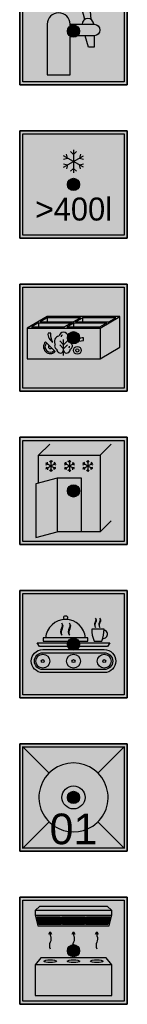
# Model space of a CAD drawing. Header units: millimetres. Extents: x -20879 to 80472, y -12121 to 39016.
# Tile 58 of 63: x 73412 to 74112, y 5778 to 12203. Entities that reach past the tile are written whole.
import ezdxf
from ezdxf.enums import TextEntityAlignment as Align

# ---------------------------------------------------------------- set-up
doc = ezdxf.new("R2010")
doc.units = ezdxf.units.MM
doc.layers.add('RVB-VB-RBI_Keukenapparatuur', color=7, linetype='Continuous')
doc.layers.add('RVB-VB-RBI_Tekst', color=7, linetype='Continuous')
doc.layers.add('RVB-VB-V_Aanwijslijn', color=7, linetype='Continuous', true_color=0xff0001)
doc.styles.add('DVD_ALG 1.8mm_RE', font='arial.ttf', dxfattribs={"height": 1.8})

# ---------------------------------------------------------------- blocks, each defined once
blk = doc.blocks.new('RVB_KOE_005_icon')
at = {"layer": 'RVB-VB-RBI_Keukenapparatuur', "true_color": 0xe3e3e3}
h = blk.add_hatch(color=254, dxfattribs=at)
h.dxf.hatch_style = 1
h.paths.add_polyline_path([(-3.5, 3.5), (-3.5, -3.5), (3.5, -3.5), (3.5, 3.5)])
at = {"layer": 'RVB-VB-RBI_Keukenapparatuur', "true_color": 0x000000}
h = blk.add_hatch(color=18, dxfattribs=at)
h.dxf.hatch_style = 1
h.paths.add_polyline_path([(-3.5, -3.5), (3.5, -3.5), (3.5, 3.5), (-3.5, 3.5)])
h.paths.add_polyline_path([(-3.3, 3.3), (3.3, 3.3), (3.3, -3.3), (-3.3, -3.3)], flags=16)
at = {"layer": 'Defpoints'}
blk.add_lwpolyline([(-3.5, -3.5), (3.5, -3.5), (3.5, 3.5), (-3.5, 3.5)], close=True, dxfattribs=at)
at = {"layer": 'RVB-VB-RBI_Keukenapparatuur', "color": 18, "true_color": 0x000000}
for points in [[(-3.5, 3.5), (3.5, 3.5), (3.5, -3.5), (-3.5, -3.5)], [(-3.3, 3.3), (3.3, 3.3), (3.3, -3.3), (-3.3, -3.3)]]:
    blk.add_lwpolyline(points, close=True, dxfattribs=at)
at = {"layer": 'RVB-VB-RBI_Keukenapparatuur'}
for points in [[(-3.025, 0.625), (1.725, 0.625), (3.025, 1.375), (-1.725, 1.375), (-3.025, 0.625)], [(-3.025, 0.625), (-3.025, -1.375), (1.725, -1.375), (3.025, -0.625), (3.025, 1.375)], [(0.445, 1.3), (-1.705, 1.3), (-2.16, 1.037)], [(-1.705, 1.3), (-1.705, 1.037)], [(0.445, 1.3), (-0.01, 1.037)], [(0.14, 1.037), (0.595, 1.3)], [(2.29, 1.037), (2.745, 1.3), (0.595, 1.3)], [(0.595, 1.3), (0.595, 1.037)], [(-2.29, 0.962), (-2.745, 0.7), (-0.595, 0.7)], [(-2.29, 0.962), (-0.14, 0.962)], [(-2.29, 0.962), (-2.29, 0.7)], [(-2.16, 1.037), (-0.01, 1.037)], [(-0.14, 0.962), (-0.595, 0.7)], [(-0.445, 0.7), (1.705, 0.7), (2.16, 0.962)], [(-0.445, 0.7), (0.01, 0.962)], [(0.01, 0.962), (2.16, 0.962)], [(0.01, 0.962), (0.01, 0.7)], [(0.14, 1.037), (2.29, 1.037)], [(1.725, 0.625), (1.725, -1.375)], [(-1.823, -0.273), (-1.19, -0.906)], [(-0.649, -0.456), (-0.895, -0.209)], [(-0.649, -0.718), (-0.895, -0.472)], [(-0.649, -1.16), (-0.649, -0.125)], [(-0.649, -0.456), (-0.402, -0.209)], [(-0.649, -0.718), (-0.402, -0.472)]]:
    blk.add_lwpolyline(points, dxfattribs=at)
for points in [[(-1.484, 0.292), (-1.656, 0.292, 0.329203), (-1.337, -0.294, -0.122857), (-1.484, 0.292, -0.7688)], [(0.655, -0.189), (0.655, -0.017, 0.329203), (0.068, -0.337, -0.122857), (0.655, -0.189, -0.7688)]]:
    blk.add_lwpolyline(points, format="xyb", dxfattribs=at)
for radius in [0.256, 0.107]:
    blk.add_circle((0.249, -0.828), radius, dxfattribs=at)
for centre, radius, start, end in [((-0.933, -0.225), 0.315, 94.62901, 216.56442), ((-0.642, 0.036), 0.321, 91.25757, 170.45696), ((-0.614, 0.018), 0.202, 117.80402, 171.593), ((-0.656, 0.036), 0.321, 9.54304, 88.74243), ((-0.365, -0.225), 0.315, 323.43558, 85.37099), ((-1.506, -0.59), 0.447, 135, 315), ((-1.506, -0.59), 0.351, 135, 315), ((-1.506, -0.59), 0.124, 135, 315), ((-0.989, -0.547), 0.238, 145.65656, 244.85654), ((-0.375, -0.56), 0.126, 312.21048, 7.85546), ((-0.309, -0.547), 0.238, 295.14346, 34.34344), ((-0.86, -0.774), 0.23, 177.03708, 336.35322), ((-0.438, -0.774), 0.23, 203.64678, 2.96292)]:
    blk.add_arc(centre, radius, start, end, dxfattribs=at)
blk = doc.blocks.new('RVB_KOE_005')
at = {"layer": 'RVB-VB-V_Aanwijslijn'}
h = blk.add_hatch(color=256, dxfattribs=at)
h.dxf.hatch_style = 1
edge = h.paths.add_edge_path()
edge.add_arc((0, 0), 0.4, 0, 360)
at = {"layer": 'Defpoints'}
for points in [[(-0.011, 0.008), (0.011, 0.008)], [(0, 0.017), (0, 0.008)]]:
    blk.add_lwpolyline(points, dxfattribs=at)
at = {"layer": 'RVB-VB-V_Aanwijslijn'}
blk.add_line((0, 0.01), (0, 0), dxfattribs=at)
blk.add_circle((0, 0), 0.4, dxfattribs=at)
blk.add_blockref('RVB_KOE_005_icon', (0, 0))
at = {"layer": 'RVB-VB-RBI_Tekst', "lineweight": 5, "style": 'DVD_ALG 1.8mm_RE', "flags": 1}
for tag, p in [('$RUIMTECODE', (8.121, 5.039)), ('$FABRIKANT', (8.125, 2.798)), ('$BOUWJAAR', (8.134, 0.857)), ('$NADERE_LOCATIEBEPALING', (8.139, -1.384))]:
    blk.add_attdef(tag, p, '', height=1.4, dxfattribs=at)
at = {"layer": 'RVB-VB-RBI_Tekst', "color": 18, "true_color": 0x000000, "style": 'DVD_ALG 1.8mm_RE'}
blk.add_attdef('$BI_CODE', text='', height=1, dxfattribs=at).set_placement((3.166, 2.165), align=Align.RIGHT)
blk = doc.blocks.new('RVB_KOE_006_icon')
at = {"layer": 'RVB-VB-RBI_Keukenapparatuur', "true_color": 0xe3e3e3}
h = blk.add_hatch(color=254, dxfattribs=at)
h.dxf.hatch_style = 1
h.paths.add_polyline_path([(-3.5, 3.5), (-3.5, -3.5), (3.5, -3.5), (3.5, 3.5)])
at = {"layer": 'RVB-VB-RBI_Keukenapparatuur', "true_color": 0x000000}
h = blk.add_hatch(color=18, dxfattribs=at)
h.dxf.hatch_style = 1
h.paths.add_polyline_path([(-3.5, -3.5), (3.5, -3.5), (3.5, 3.5), (-3.5, 3.5)])
h.paths.add_polyline_path([(-3.3, 3.3), (3.3, 3.3), (3.3, -3.3), (-3.3, -3.3)], flags=16)
at = {"layer": 'Defpoints'}
blk.add_lwpolyline([(-3.5, -3.5), (3.5, -3.5), (3.5, 3.5), (-3.5, 3.5)], close=True, dxfattribs=at)
at = {"layer": 'RVB-VB-RBI_Keukenapparatuur', "color": 18, "true_color": 0x000000}
for points in [[(-3.5, 3.5), (3.5, 3.5), (3.5, -3.5), (-3.5, -3.5)], [(-3.3, 3.3), (3.3, 3.3), (3.3, -3.3), (-3.3, -3.3)]]:
    blk.add_lwpolyline(points, close=True, dxfattribs=at)
at = {"layer": 'RVB-VB-RBI_Keukenapparatuur'}
for points in [[(-2.269, 2.326), (-1.55, 3.044)], [(1.731, 2.326), (2.45, 3.044)], [(-2.269, 0.504), (-2.269, 2.326), (1.731, 2.326), (1.731, -2.674), (-1.069, -2.674)], [(-1.374, 1.946), (-1.469, 1.851), (-1.564, 1.946)], [(-1.469, 2.001), (-1.469, 1.251)], [(-0.174, 1.946), (-0.269, 1.851), (-0.364, 1.946)], [(-0.269, 2.001), (-0.269, 1.251)], [(1.026, 1.946), (0.931, 1.851), (0.836, 1.946)], [(0.931, 2.001), (0.931, 1.251)], [(-1.794, 1.703), (-1.664, 1.738), (-1.699, 1.868)], [(-1.794, 1.438), (-1.144, 1.813)], [(-1.144, 1.438), (-1.794, 1.813)], [(-1.794, 1.548), (-1.664, 1.513), (-1.699, 1.383)], [(-1.374, 1.306), (-1.469, 1.401), (-1.564, 1.306)], [(-1.239, 1.868), (-1.274, 1.738), (-1.144, 1.703)], [(-1.239, 1.383), (-1.274, 1.513), (-1.144, 1.548)], [(-0.594, 1.703), (-0.464, 1.738), (-0.499, 1.868)], [(-0.594, 1.438), (0.056, 1.813)], [(0.056, 1.438), (-0.594, 1.813)], [(-0.594, 1.548), (-0.464, 1.513), (-0.499, 1.383)], [(-0.174, 1.306), (-0.269, 1.401), (-0.364, 1.306)], [(-0.039, 1.868), (-0.074, 1.738), (0.056, 1.703)], [(-0.039, 1.383), (-0.074, 1.513), (0.056, 1.548)], [(0.606, 1.703), (0.736, 1.738), (0.701, 1.868)], [(0.606, 1.438), (1.256, 1.813)], [(1.256, 1.438), (0.606, 1.813)], [(0.606, 1.548), (0.736, 1.513), (0.701, 1.383)], [(1.026, 1.306), (0.931, 1.401), (0.836, 1.306)], [(1.161, 1.868), (1.126, 1.738), (1.256, 1.703)], [(1.161, 1.383), (1.126, 1.513), (1.256, 1.548)], [(-1.069, 0.826), (-2.45, 0.456), (-2.45, -3.044), (-1.069, -2.674)], [(0.531, -2.674), (0.531, 0.826), (-1.069, 0.826), (-1.069, -2.674)], [(1.731, -2.674), (2.45, -1.956)]]:
    blk.add_lwpolyline(points, dxfattribs=at)
blk = doc.blocks.new('RVB_KOE_006')
at = {"layer": 'RVB-VB-V_Aanwijslijn'}
h = blk.add_hatch(color=256, dxfattribs=at)
h.dxf.hatch_style = 1
edge = h.paths.add_edge_path()
edge.add_arc((0, 0), 0.4, 0, 360)
at = {"layer": 'Defpoints'}
for points in [[(-0.011, 0.008), (0.011, 0.008)], [(0, 0.017), (0, 0.008)]]:
    blk.add_lwpolyline(points, dxfattribs=at)
at = {"layer": 'RVB-VB-V_Aanwijslijn'}
blk.add_line((0, 0.01), (0, 0), dxfattribs=at)
blk.add_circle((0, 0), 0.4, dxfattribs=at)
blk.add_blockref('RVB_KOE_006_icon', (0, 0))
at = {"layer": 'RVB-VB-RBI_Tekst', "lineweight": 5, "style": 'DVD_ALG 1.8mm_RE', "flags": 1}
for tag, p in [('$RUIMTECODE', (8.121, 5.039)), ('$FABRIKANT', (8.125, 2.798)), ('$BOUWJAAR', (8.134, 0.857)), ('$NADERE_LOCATIEBEPALING', (8.139, -1.384))]:
    blk.add_attdef(tag, p, '', height=1.4, dxfattribs=at)
at = {"layer": 'RVB-VB-RBI_Tekst', "color": 18, "true_color": 0x000000, "style": 'DVD_ALG 1.8mm_RE'}
blk.add_attdef('$BI_CODE', text='', height=1, dxfattribs=at).set_placement((3.166, 2.165), align=Align.RIGHT)
blk = doc.blocks.new('RVB_TR_001_icon')
at = {"layer": 'RVB-VB-RBI_Keukenapparatuur', "true_color": 0xe3e3e3}
h = blk.add_hatch(color=254, dxfattribs=at)
h.dxf.hatch_style = 1
h.paths.add_polyline_path([(-3.5, 3.5), (-3.5, -3.5), (3.5, -3.5), (3.5, 3.5)])
at = {"layer": 'RVB-VB-RBI_Keukenapparatuur', "true_color": 0x000000}
h = blk.add_hatch(color=18, dxfattribs=at)
h.dxf.hatch_style = 1
h.paths.add_polyline_path([(-3.5, -3.5), (3.5, -3.5), (3.5, 3.5), (-3.5, 3.5)])
h.paths.add_polyline_path([(-3.3, 3.3), (3.3, 3.3), (3.3, -3.3), (-3.3, -3.3)], flags=16)
h = blk.add_hatch(color=18, dxfattribs=at)
h.dxf.hatch_style = 1
h.paths.add_polyline_path([(-2, -0.356, 1), (-2, -1.856), (2, -1.856, 1), (2, -0.356)])
h.paths.add_polyline_path([(-2, -0.556, 1), (-2, -1.656), (2, -1.656, 1), (2, -0.556)], flags=16)
at = {"layer": 'Defpoints'}
blk.add_lwpolyline([(-3.5, -3.5), (3.5, -3.5), (3.5, 3.5), (-3.5, 3.5)], close=True, dxfattribs=at)
at = {"layer": 'RVB-VB-RBI_Keukenapparatuur', "color": 18, "true_color": 0x000000}
for points in [[(-3.5, 3.5), (3.5, 3.5), (3.5, -3.5), (-3.5, -3.5)], [(-3.3, 3.3), (3.3, 3.3), (3.3, -3.3), (-3.3, -3.3)]]:
    blk.add_lwpolyline(points, close=True, dxfattribs=at)
at = {"layer": 'RVB-VB-RBI_Keukenapparatuur'}
for points in [[(-0.789, 1.043, 0.287595), (-0.765, 0.595, -0.190042), (-0.718, 1.029, 0.330127), (-0.759, 1.371, -0.253499)], [(-0.289, 1.043, 0.287595), (-0.265, 0.595, -0.190042), (-0.218, 1.029, 0.330127), (-0.259, 1.371, -0.253499)], [(1.405, 1.439, 0.287595), (1.423, 1.081, -0.190042), (1.462, 1.428, 0.330127), (1.428, 1.701, -0.253499)], [(1.686, 1.439, 0.287595), (1.705, 1.081, -0.190042), (1.743, 1.428, 0.330127), (1.71, 1.701, -0.253499)], [(1.187, 0.99, 0.093718), (1.337, 0.19), (1.837, 0.19, 0.093718), (1.987, 0.99)], [(-2, -1.856, -1), (-2, -0.356), (2, -0.356, -1), (2, -1.856)], [(-2, -1.656, -1), (-2, -0.556), (2, -0.556, -1), (2, -1.656)]]:
    blk.add_lwpolyline(points, format="xyb", close=True, dxfattribs=at)
blk.add_lwpolyline([(-2.221, -0.156), (-2.365, 0.094), (2.365, 0.094), (2.221, -0.156)], close=True, dxfattribs=at)
blk.add_lwpolyline([(-1.965, 0.206), (0.935, 0.206), (0.935, 0.406), (-1.965, 0.406), (-1.965, 0.206)], dxfattribs=at)
for centre, radius in [((-0.515, 1.731), 0.125), ((-2, -1.106), 0.45), ((-2, -1.106), 0.1), ((0, -1.106), 0.45), ((0, -1.106), 0.1), ((2, -1.106), 0.45), ((2, -1.106), 0.1)]:
    blk.add_circle(centre, radius, dxfattribs=at)
for centre, radius, start, end in [((-0.515, 0.3), 1.306, 4.67157, 175.32843), ((1.904, 0.674), 0.313, 268.46319, 2.9561), ((1.976, 0.657), 0.244, 7.85148, 87.68462)]:
    blk.add_arc(centre, radius, start, end, dxfattribs=at)
blk = doc.blocks.new('RVB_TR_001')
at = {"layer": 'RVB-VB-V_Aanwijslijn'}
h = blk.add_hatch(color=256, dxfattribs=at)
h.dxf.hatch_style = 1
edge = h.paths.add_edge_path()
edge.add_arc((0, 0), 0.4, 0, 360)
at = {"layer": 'Defpoints'}
for points in [[(-0.011, 0.008), (0.011, 0.008)], [(0, 0.017), (0, 0.008)]]:
    blk.add_lwpolyline(points, dxfattribs=at)
at = {"layer": 'RVB-VB-V_Aanwijslijn'}
blk.add_line((0, 0.01), (0, 0), dxfattribs=at)
blk.add_circle((0, 0), 0.4, dxfattribs=at)
blk.add_blockref('RVB_TR_001_icon', (0, 0))
at = {"layer": 'RVB-VB-RBI_Tekst', "lineweight": 5, "style": 'DVD_ALG 1.8mm_RE', "flags": 1}
for tag, p in [('$RUIMTECODE', (8.121, 5.039)), ('$FABRIKANT', (8.125, 2.798)), ('$BOUWJAAR', (8.134, 0.857)), ('$NADERE_LOCATIEBEPALING', (8.139, -1.384))]:
    blk.add_attdef(tag, p, '', height=1.4, dxfattribs=at)
at = {"layer": 'RVB-VB-RBI_Tekst', "color": 18, "true_color": 0x000000, "style": 'DVD_ALG 1.8mm_RE'}
blk.add_attdef('$BI_CODE', text='', height=1, dxfattribs=at).set_placement((3.166, 2.165), align=Align.RIGHT)
blk = doc.blocks.new('RVB_KOE_003_icon')
at = {"layer": 'RVB-VB-RBI_Keukenapparatuur', "true_color": 0xe3e3e3}
h = blk.add_hatch(color=254, dxfattribs=at)
h.dxf.hatch_style = 1
h.paths.add_polyline_path([(-3.5, 3.5), (-3.5, -3.5), (3.5, -3.5), (3.5, 3.5)])
at = {"layer": 'RVB-VB-RBI_Keukenapparatuur', "true_color": 0x000000}
h = blk.add_hatch(color=18, dxfattribs=at)
h.dxf.hatch_style = 1
h.paths.add_polyline_path([(-3.5, -3.5), (3.5, -3.5), (3.5, 3.5), (-3.5, 3.5)])
h.paths.add_polyline_path([(-3.3, 3.3), (3.3, 3.3), (3.3, -3.3), (-3.3, -3.3)], flags=16)
at = {"layer": 'Defpoints'}
blk.add_lwpolyline([(-3.5, -3.5), (3.5, -3.5), (3.5, 3.5), (-3.5, 3.5)], close=True, dxfattribs=at)
at = {"layer": 'RVB-VB-RBI_Keukenapparatuur', "color": 18, "true_color": 0x000000}
for points in [[(-3.5, 3.5), (3.5, 3.5), (3.5, -3.5), (-3.5, -3.5)], [(-3.3, 3.3), (3.3, 3.3), (3.3, -3.3), (-3.3, -3.3)]]:
    blk.add_lwpolyline(points, close=True, dxfattribs=at)
at = {"layer": 'RVB-VB-RBI_Keukenapparatuur'}
for points in [[(0.742, 0.772), (0.279, 2.5, -0.414214), (0.438, 2.776), (0.686, 2.842, -0.466263), (0.969, 2.645), (1.133, 0.772)], [(-0.219, 0.452), (1.344, 0.452, -1), (1.344, -0.298), (-0.219, -0.298)]]:
    blk.add_lwpolyline(points, format="xyb", dxfattribs=at)
blk.add_lwpolyline([(-1.719, 0.452), (-1.719, -2.85), (-0.219, -2.85), (-0.219, 0.452, 1)], format="xyb", close=True, dxfattribs=at)
blk.add_lwpolyline([(1.344, -0.298), (1.344, -1.048), (0.969, -1.048), (0.768, -0.298)], dxfattribs=at)
blk.add_arc((0.938, 0.452), 0.375, 0, 180, dxfattribs=at)
blk = doc.blocks.new('RVB_KOE_003')
at = {"layer": 'RVB-VB-V_Aanwijslijn'}
h = blk.add_hatch(color=256, dxfattribs=at)
h.dxf.hatch_style = 1
edge = h.paths.add_edge_path()
edge.add_arc((0, 0), 0.4, 0, 360)
at = {"layer": 'Defpoints'}
for points in [[(-0.011, 0.008), (0.011, 0.008)], [(0, 0.017), (0, 0.008)]]:
    blk.add_lwpolyline(points, dxfattribs=at)
at = {"layer": 'RVB-VB-V_Aanwijslijn'}
blk.add_line((0, 0.01), (0, 0), dxfattribs=at)
blk.add_circle((0, 0), 0.4, dxfattribs=at)
blk.add_blockref('RVB_KOE_003_icon', (0, 0))
at = {"layer": 'RVB-VB-RBI_Tekst', "lineweight": 5, "style": 'DVD_ALG 1.8mm_RE', "flags": 1}
for tag, p in [('$RUIMTECODE', (8.121, 5.039)), ('$FABRIKANT', (8.125, 2.798)), ('$BOUWJAAR', (8.134, 0.857)), ('$NADERE_LOCATIEBEPALING', (8.139, -1.384))]:
    blk.add_attdef(tag, p, '', height=1.4, dxfattribs=at)
at = {"layer": 'RVB-VB-RBI_Tekst', "color": 18, "true_color": 0x000000, "style": 'DVD_ALG 1.8mm_RE'}
blk.add_attdef('$BI_CODE', text='', height=1, dxfattribs=at).set_placement((3.166, 2.165), align=Align.RIGHT)
blk = doc.blocks.new('RVB_GKAZ_001_v01_icon')
at = {"layer": 'RVB-VB-RBI_Keukenapparatuur', "true_color": 0x000000}
h = blk.add_hatch(color=18, dxfattribs=at)
h.dxf.hatch_style = 1
h.paths.add_polyline_path([(-3.5, -3.5), (3.5, -3.5), (3.5, 3.5), (-3.5, 3.5)])
h.paths.add_polyline_path([(-3.3, 3.3), (3.3, 3.3), (3.3, -3.3), (-3.3, -3.3)], flags=16)
at = {"layer": 'Defpoints'}
blk.add_lwpolyline([(-3.5, -3.5), (3.5, -3.5), (3.5, 3.5), (-3.5, 3.5)], close=True, dxfattribs=at)
at = {"layer": 'RVB-VB-RBI_Keukenapparatuur', "color": 18, "true_color": 0x000000}
for points in [[(-3.5, 3.5), (3.5, 3.5), (3.5, -3.5), (-3.5, -3.5)], [(-3.3, 3.3), (3.3, 3.3), (3.3, -3.3), (-3.3, -3.3)]]:
    blk.add_lwpolyline(points, close=True, dxfattribs=at)
blk = doc.blocks.new('RVB_GKAZ_001_v01')
at = {"layer": 'RVB-VB-RBI_Keukenapparatuur', "true_color": 0xe3e3e3}
h = blk.add_hatch(color=254, dxfattribs=at)
h.dxf.hatch_style = 1
h.paths.add_polyline_path([(-3.3, 3.3), (3.3, 3.3), (3.3, -3.3), (-3.3, -3.3)])
at = {"layer": 'RVB-VB-V_Aanwijslijn'}
h = blk.add_hatch(color=256, dxfattribs=at)
h.dxf.hatch_style = 1
edge = h.paths.add_edge_path()
edge.add_arc((0, 0), 0.4, 0, 360)
at = {"layer": 'Defpoints'}
for points in [[(-0.011, 0.008), (0.011, 0.008)], [(0, 0.017), (0, 0.008)]]:
    blk.add_lwpolyline(points, dxfattribs=at)
at = {"layer": 'RVB-VB-RBI_Keukenapparatuur', "color": 254, "true_color": 0xe3e3e3}
blk.add_lwpolyline([(-3.3, 3.3), (3.3, 3.3), (3.3, -3.3), (-3.3, -3.3)], close=True, dxfattribs=at)
at = {"layer": 'RVB-VB-RBI_Keukenapparatuur'}
for points in [[(-2.5, 2.615), (-2.2, 2.915), (2.2, 2.915), (2.5, 2.615)], [(-2.312, 1.615), (2.312, 1.615), (2.5, 2.315), (2.5, 2.615), (-2.5, 2.615), (-2.5, 2.315), (-2.312, 1.615)], [(-2.5, 2.315), (2.5, 2.315)], [(-0.85, 2.131), (-2.353, 2.131)], [(-0.842, 2.048), (-2.331, 2.048)], [(-0.834, 1.965), (-2.31, 1.965)], [(-0.752, 2.131), (0.752, 2.131)], [(-0.745, 2.048), (0.745, 2.048)], [(-0.738, 1.965), (0.738, 1.965)], [(0.834, 1.965), (2.31, 1.965)], [(0.842, 2.048), (2.331, 2.048)], [(0.85, 2.131), (2.353, 2.131)], [(-0.826, 1.881), (-2.289, 1.881)], [(-0.819, 1.798), (-2.267, 1.798)], [(-0.731, 1.881), (0.731, 1.881)], [(-0.724, 1.798), (0.724, 1.798)], [(0.819, 1.798), (2.267, 1.798)], [(0.826, 1.881), (2.289, 1.881)], [(-1.605, 1.088), (-1.517, 1.24), (-1.43, 1.088)], [(-0.087, 1.088), (0, 1.24), (0.088, 1.088)], [(1.43, 1.088), (1.517, 1.24), (1.605, 1.088)], [(2.5, -0.915), (2.12, -0.466), (-2.12, -0.466), (-2.5, -0.915)]]:
    blk.add_lwpolyline(points, dxfattribs=at)
for points in [[(-0.811, 1.715), (-2.246, 1.715), (-2.374, 2.215), (-0.857, 2.215)], [(0.717, 1.715), (-0.717, 1.715), (-0.758, 2.215), (0.758, 2.215)], [(2.246, 1.715), (0.811, 1.715), (0.857, 2.215), (2.374, 2.215)], [(-2.5, -2.915), (2.5, -2.915), (2.5, -0.915), (-2.5, -0.915)]]:
    blk.add_lwpolyline(points, close=True, dxfattribs=at)
for points in [[(-1.517, 1.24), (-1.517, 1.045, 0.089607), (-1.504, 0.975, -0.195998), (-1.517, 0.548, 0.225652), (-1.517, 0.124)], [(0, 1.24), (0, 1.045, 0.089607), (0.013, 0.975, -0.195998), (0, 0.548, 0.225652), (0, 0.124)], [(1.517, 1.24), (1.517, 1.045, 0.089607), (1.53, 0.975, -0.195998), (1.517, 0.548, 0.225652), (1.517, 0.124)]]:
    blk.add_lwpolyline(points, format="xyb", dxfattribs=at)
for centre in [(-1.517, -0.69), (0, -0.69), (1.517, -0.69)]:
    blk.add_ellipse(centre, major_axis=(0.411, 0), ratio=0.219651, dxfattribs=at)
at = {"layer": 'RVB-VB-V_Aanwijslijn'}
blk.add_line((0, 0.01), (0, 0), dxfattribs=at)
blk.add_circle((0, 0), 0.4, dxfattribs=at)
blk.add_blockref('RVB_GKAZ_001_v01_icon', (0, 0))
at = {"layer": 'RVB-VB-RBI_Tekst', "lineweight": 5, "style": 'DVD_ALG 1.8mm_RE', "flags": 1}
for tag, p in [('$RUIMTECODE', (8.121, 5.039)), ('$FABRIKANT', (8.125, 2.798)), ('$BOUWJAAR', (8.134, 0.857)), ('$NADERE_LOCATIEBEPALING', (8.139, -1.384))]:
    blk.add_attdef(tag, p, '', height=1.4, dxfattribs=at)
at = {"layer": 'RVB-VB-RBI_Tekst', "color": 18, "true_color": 0x000000, "style": 'DVD_ALG 1.8mm_RE'}
blk.add_attdef('$BI_CODE', text='', height=1, dxfattribs=at).set_placement((3.166, 2.165), align=Align.RIGHT)
blk = doc.blocks.new('RVB_KOE_004_v01_icon')
at = {"layer": 'RVB-VB-RBI_Keukenapparatuur', "true_color": 0x000000}
h = blk.add_hatch(color=18, dxfattribs=at)
h.dxf.hatch_style = 1
h.paths.add_polyline_path([(-3.5, -3.5), (3.5, -3.5), (3.5, 3.5), (-3.5, 3.5)])
h.paths.add_polyline_path([(-3.3, 3.3), (3.3, 3.3), (3.3, -3.3), (-3.3, -3.3)], flags=16)
at = {"layer": 'Defpoints'}
blk.add_lwpolyline([(-3.5, -3.5), (3.5, -3.5), (3.5, 3.5), (-3.5, 3.5)], close=True, dxfattribs=at)
at = {"layer": 'RVB-VB-RBI_Keukenapparatuur', "color": 18, "true_color": 0x000000}
for points in [[(-3.5, 3.5), (3.5, 3.5), (3.5, -3.5), (-3.5, -3.5)], [(-3.3, 3.3), (3.3, 3.3), (3.3, -3.3), (-3.3, -3.3)]]:
    blk.add_lwpolyline(points, close=True, dxfattribs=at)
blk = doc.blocks.new('RVB_KOE_004_v01')
at = {"layer": 'RVB-VB-RBI_Keukenapparatuur', "true_color": 0xe3e3e3}
h = blk.add_hatch(color=254, dxfattribs=at)
h.dxf.hatch_style = 1
h.paths.add_polyline_path([(-3.3, 3.3), (3.3, 3.3), (3.3, -3.3), (-3.3, -3.3)])
at = {"layer": 'RVB-VB-V_Aanwijslijn'}
h = blk.add_hatch(color=256, dxfattribs=at)
h.dxf.hatch_style = 1
edge = h.paths.add_edge_path()
edge.add_arc((0, 0), 0.4, 0, 360)
at = {"layer": 'Defpoints'}
for points in [[(-0.011, 0.008), (0.011, 0.008)], [(0, 0.017), (0, 0.008)]]:
    blk.add_lwpolyline(points, dxfattribs=at)
at = {"layer": 'RVB-VB-RBI_Keukenapparatuur', "color": 254, "true_color": 0xe3e3e3}
blk.add_lwpolyline([(-3.3, 3.3), (3.3, 3.3), (3.3, -3.3), (-3.3, -3.3)], close=True, dxfattribs=at)
at = {"layer": 'RVB-VB-RBI_Keukenapparatuur'}
for points in [[(-0.65, 1.655), (-0.39, 1.725), (-0.459, 1.985)], [(0.19, 2.14), (0, 1.95), (-0.19, 2.14)], [(0, 2.25), (0, 0.75)], [(0.459, 1.985), (0.39, 1.725), (0.65, 1.655)], [(-0.65, 1.125), (0.65, 1.875)], [(0.65, 1.125), (-0.65, 1.875)], [(-0.65, 1.345), (-0.39, 1.275), (-0.459, 1.015)], [(0.459, 1.015), (0.39, 1.275), (0.65, 1.345)], [(0.19, 0.86), (0, 1.05), (-0.19, 0.86)]]:
    blk.add_lwpolyline(points, dxfattribs=at)
at = {"layer": 'RVB-VB-V_Aanwijslijn'}
blk.add_line((0, 0.01), (0, 0), dxfattribs=at)
blk.add_circle((0, 0), 0.4, dxfattribs=at)
blk.add_blockref('RVB_KOE_004_v01_icon', (0, 0))
at = {"layer": 'RVB-VB-RBI_Keukenapparatuur', "color": 18, "true_color": 0x000000, "insert": (0, -1.617), "char_height": 1.5, "attachment_point": 5, "style": 'DVD_ALG 1.8mm_RE'}
blk.add_mtext_dynamic_manual_height_columns('\\A1;{\\C256;>\\fMS Shell Dlg 2|b0|i0|c0|p0;400l}', width=7, gutter_width=7.5, heights=[0], dxfattribs=at)
at = {"layer": 'RVB-VB-RBI_Tekst', "lineweight": 5, "style": 'DVD_ALG 1.8mm_RE', "flags": 1}
for tag, p in [('$RUIMTECODE', (8.121, 5.039)), ('$FABRIKANT', (8.125, 2.798)), ('$BOUWJAAR', (8.134, 0.857)), ('$NADERE_LOCATIEBEPALING', (8.139, -1.384))]:
    blk.add_attdef(tag, p, '', height=1.4, dxfattribs=at)
at = {"layer": 'RVB-VB-RBI_Tekst', "color": 18, "true_color": 0x000000, "style": 'DVD_ALG 1.8mm_RE'}
blk.add_attdef('$BI_CODE', text='', height=1, dxfattribs=at).set_placement((3.166, 2.165), align=Align.RIGHT)
blk = doc.blocks.new('RVB_VW_001_v01_icon')
at = {"layer": 'RVB-VB-RBI_Keukenapparatuur', "true_color": 0x000000}
h = blk.add_hatch(color=18, dxfattribs=at)
h.dxf.hatch_style = 1
h.paths.add_polyline_path([(-3.5, -3.5), (3.5, -3.5), (3.5, 3.5), (-3.5, 3.5)])
h.paths.add_polyline_path([(-3.3, 3.3), (3.3, 3.3), (3.3, -3.3), (-3.3, -3.3)], flags=16)
at = {"layer": 'Defpoints'}
blk.add_lwpolyline([(-3.5, -3.5), (3.5, -3.5), (3.5, 3.5), (-3.5, 3.5)], close=True, dxfattribs=at)
at = {"layer": 'RVB-VB-RBI_Keukenapparatuur', "color": 18, "true_color": 0x000000}
for points in [[(-3.5, 3.5), (3.5, 3.5), (3.5, -3.5), (-3.5, -3.5)], [(-3.3, 3.3), (3.3, 3.3), (3.3, -3.3), (-3.3, -3.3)]]:
    blk.add_lwpolyline(points, close=True, dxfattribs=at)
blk = doc.blocks.new('RVB_VW_001_v01')
at = {"layer": 'RVB-VB-RBI_Keukenapparatuur', "true_color": 0xe3e3e3}
h = blk.add_hatch(color=254, dxfattribs=at)
h.dxf.hatch_style = 1
h.paths.add_polyline_path([(-3.3, 3.3), (3.3, 3.3), (3.3, -3.3), (-3.3, -3.3)])
at = {"layer": 'RVB-VB-V_Aanwijslijn'}
h = blk.add_hatch(color=256, dxfattribs=at)
h.dxf.hatch_style = 1
edge = h.paths.add_edge_path()
edge.add_arc((0, 0), 0.4, 0, 360)
at = {"layer": 'Defpoints'}
for points in [[(-0.011, 0.008), (0.011, 0.008)], [(0, 0.017), (0, 0.008)]]:
    blk.add_lwpolyline(points, dxfattribs=at)
at = {"layer": 'RVB-VB-RBI_Keukenapparatuur'}
for p, q in [((-3.33, 3.33), (-1.591, 1.591)), ((-3.33, -3.33), (-1.591, -1.591)), ((3.33, -3.33), (1.591, -1.591))]:
    blk.add_line(p, q, dxfattribs=at)
at = {"layer": 'RVB-VB-RBI_Keukenapparatuur', "transparency": 33554495}
blk.add_line((3.33, 3.33), (1.591, 1.591), dxfattribs=at)
at = {"layer": 'RVB-VB-RBI_Keukenapparatuur', "color": 254, "true_color": 0xe3e3e3}
blk.add_lwpolyline([(-3.3, 3.3), (3.3, 3.3), (3.3, -3.3), (-3.3, -3.3)], close=True, dxfattribs=at)
at = {"layer": 'RVB-VB-RBI_Keukenapparatuur'}
blk.add_circle((0, 0), 0.75, dxfattribs=at)
blk.add_arc((0, 0), 2.25, 303.74899, 236.25101, dxfattribs=at)
at = {"layer": 'RVB-VB-RBI_Keukenapparatuur', "transparency": 33554495}
blk.add_arc((0, 0), 2.25, 236.25101, 303.74899, dxfattribs=at)
at = {"layer": 'RVB-VB-V_Aanwijslijn'}
blk.add_line((0, 0.01), (0, 0), dxfattribs=at)
blk.add_circle((0, 0), 0.4, dxfattribs=at)
blk.add_blockref('RVB_VW_001_v01_icon', (0, 0))
at = {"layer": 'RVB-VB-RBI_Keukenapparatuur', "color": 18, "true_color": 0x000000, "insert": (0, -2.069), "char_height": 2, "attachment_point": 5, "style": 'DVD_ALG 1.8mm_RE'}
blk.add_mtext_dynamic_manual_height_columns('01', width=7, gutter_width=7.5, heights=[0], dxfattribs=at)
at = {"layer": 'RVB-VB-RBI_Tekst', "lineweight": 5, "style": 'DVD_ALG 1.8mm_RE', "flags": 1}
for tag, p in [('$RUIMTECODE', (8.121, 5.039)), ('$FABRIKANT', (8.125, 2.798)), ('$BOUWJAAR', (8.134, 0.857)), ('$NADERE_LOCATIEBEPALING', (8.139, -1.384))]:
    blk.add_attdef(tag, p, '', height=1.4, dxfattribs=at)
at = {"layer": 'RVB-VB-RBI_Tekst', "color": 18, "true_color": 0x000000, "style": 'DVD_ALG 1.8mm_RE'}
blk.add_attdef('$BI_CODE', text='', height=1, dxfattribs=at).set_placement((3.166, 2.165), align=Align.RIGHT)

msp = doc.modelspace()

# ---------------------------------------------------------------- block references
at = {"lineweight": 0, "xscale": 100, "yscale": 100, "zscale": 100}
for name, p in [('RVB_KOE_003', (73761.8, 12127.9)), ('RVB_KOE_004_v01', (73761.7, 11127.9)), ('RVB_KOE_005', (73761.8, 10127.9)), ('RVB_KOE_006', (73761.8, 9127.9)), ('RVB_TR_001', (73761.8, 8127.9)), ('RVB_VW_001_v01', (73761.7, 7127.9)), ('RVB_GKAZ_001_v01', (73761.7, 6127.9))]:
    msp.add_blockref(name, p, dxfattribs=at)

doc.saveas('drawing.dxf')
